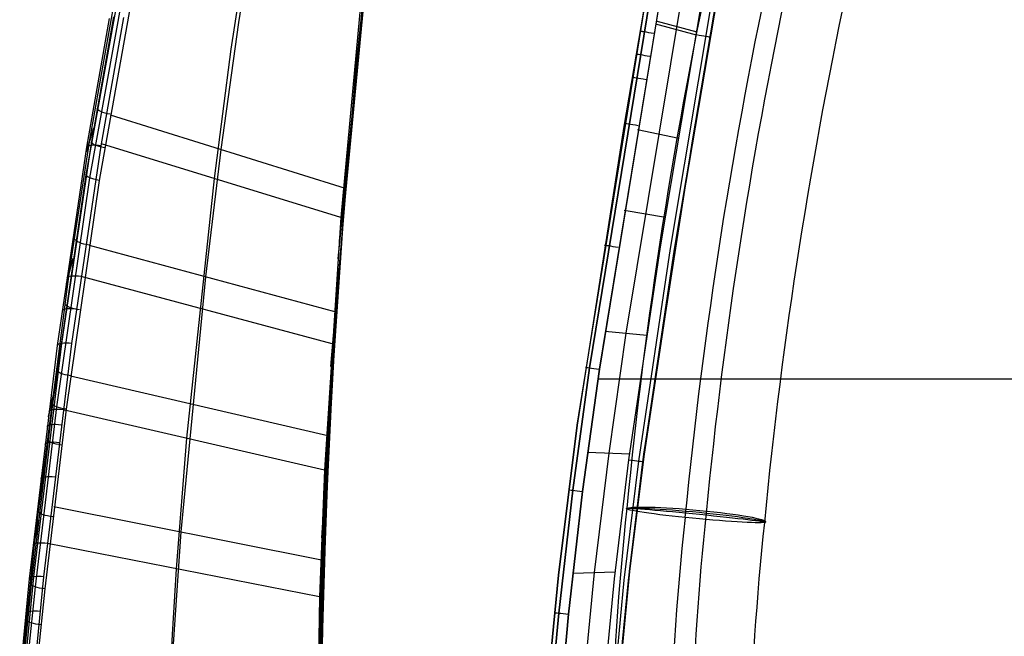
# Model space of a CAD drawing. Extents: x -3677 to -3089, y -67 to 482.
# Tile 16 of 110: x -3671 to -3530, y 120 to 208. Entities that reach past the tile are written whole.
import ezdxf

# ---------------------------------------------------------------- set-up
doc = ezdxf.new("R2010")
doc.units = 0
doc.layers.add('BRACCIOLI', color=97, linetype='CONTINUOUS')
doc.layers.add('CURVA_ORIGIN', color=125, linetype='CONTINUOUS')

msp = doc.modelspace()

# ---------------------------------------------------------------- linework, layer by layer
at = {"layer": 'BRACCIOLI'}
for p, q in [((-3569.46, 223.28, 18.58), (-3576.8, 179.8, 18.58)), ((-3576.8, 179.8, 18.58), (-3581.87, 146.22, 18.58)), ((-3580.35, 157.03, 18.58), (-3185.58, 157.03, 18.58)), ((-3581.87, 146.22, 18.58), (-3583.94, 129.46, 18.58)), ((-3583.94, 129.46, 18.58), (-3585.59, 112.66, 18.58))]:
    msp.add_line(p, q, dxfattribs=at)
at = {"layer": 'CURVA_ORIGIN'}
for p, q in [((-3639.84, 207.92, 201.58), (-3636.92, 225.98, 196.64)), ((-3579.22, 225.68, -12.42), (-3584.76, 193.07, -12.42)), ((-3574.43, 224.06, 20.58), (-3584.47, 163.53, 20.58)), ((-3640.9, 204.15, 224.74), (-3638.1, 222.59, 219.71)), ((-3589.67, 158.59, 19.99), (-3579.15, 222.72, 19.99)), ((-3588.27, 158.39, 20.58), (-3577.75, 222.48, 20.58)), ((-3579.5, 175.87, 20.58), (-3571.55, 223.15, 20.58)), ((-3578.1, 175.64, 19.99), (-3570.16, 222.91, 19.99)), ((-3577.52, 175.55, 18.58), (-3569.58, 222.8, 18.58)), ((-3574.96, 191.02, 17.58), (-3569.5, 223.28, 17.58)), ((-3579.19, 222.44, -13.83), (-3589.67, 158.59, -13.83)), ((-3577.8, 222.21, -14.42), (-3588.27, 158.39, -14.42)), ((-3621.26, 218.29, 197.78), (-3625.47, 176.75, 231.51)), ((-3623.02, 201.9, 202.42), (-3621.12, 219.48, 197.44)), ((-3591.43, 150.39, 18.58), (-3580.38, 218.85, 18.58)), ((-3591.43, 150.39, 3.08), (-3580.38, 218.85, 3.08)), ((-3621.52, 216.04, 198.43), (-3625.66, 174.18, 232.21)), ((-3621.93, 216.04, 220.6), (-3625.22, 180.08, 230.61)), ((-3656.63, 214.43, 202.64), (-3661.7, 186.19, 210.15)), ((-3621.63, 214.39, 209.92), (-3624.84, 180.61, 219.32)), ((-3656.09, 213.97, 201.3), (-3661.16, 185.74, 208.81)), ((-3654.75, 213.56, 200.76), (-3659.79, 185.38, 208.27)), ((-3661.12, 191.15, 217.85), (-3657.8, 209.86, 212.88)), ((-3661.55, 190.1, 227.07), (-3658.33, 208.51, 222.17)), ((-3660.94, 190.37, 228.47), (-3657.72, 208.77, 223.57)), ((-3659.51, 190.3, 229.06), (-3656.29, 208.67, 224.17)), ((-3642.36, 189.79, 206.5), (-3639.84, 207.92, 201.58)), ((-3580.24, 207.75, 20.58), (-3574.42, 206.19, 20.58)), ((-3580.17, 208.17, 20.58), (-3574.35, 206.6, 20.58)), ((-3572.47, 205.67, 17.58), (-3572.47, 205.67, 18.58)), ((-3572.41, 206.08, 17.58), (-3572.41, 206.08, 18.58)), ((-3643.32, 185.65, 229.75), (-3640.9, 204.15, 224.74)), ((-3622.97, 202.46, 202.27), (-3626.72, 158.75, 236.37)), ((-3625.94, 166.6, 212.14), (-3623.02, 201.9, 202.42)), ((-3658.23, 194.73, 205.77), (-3624.6, 184.27, 207.32)), ((-3584.76, 193.07, -12.42), (-3591.43, 150.39, -12.42)), ((-3584.76, 193.07, -12.42), (-3584.76, 193.07, 18.58)), ((-3660.6, 192.83, 208.38), (-3661.65, 189.49, 227.24)), ((-3660.6, 192.81, 208.38), (-3661.65, 189.47, 227.24)), ((-3582.8, 192.66, 20.58), (-3576.92, 191.43, 20.58)), ((-3665.75, 161.79, 234.66), (-3661.55, 190.1, 227.07)), ((-3665.14, 162.08, 236.05), (-3660.94, 190.37, 228.47)), ((-3664.05, 172.39, 222.87), (-3661.12, 191.15, 217.85)), ((-3663.71, 162.05, 236.64), (-3659.51, 190.3, 229.06)), ((-3625.22, 180.08, 230.61), (-3659.46, 190.61, 228.98)), ((-3581.9, 146.22, 17.58), (-3574.96, 191.02, 17.58)), ((-3574.96, 191.02, 17.58), (-3574.96, 191.02, 18.58)), ((-3644.55, 171.61, 211.41), (-3642.36, 189.79, 206.5)), ((-3661.7, 186.19, 210.15), (-3666.47, 153.43, 218.93)), ((-3624.41, 186.59, 206.68), (-3627.73, 140.72, 241.15)), ((-3661.16, 185.74, 208.81), (-3665.92, 153, 217.59)), ((-3659.79, 185.38, 208.27), (-3664.54, 152.67, 217.04)), ((-3647.26, 148.51, 239.71), (-3643.32, 185.65, 229.75)), ((-3624.87, 180.91, 208.24), (-3628, 134.27, 242.84)), ((-3624.84, 180.61, 219.32), (-3626.44, 157.59, 225.54)), ((-3584.73, 181.1, 20.58), (-3578.81, 180.13, 20.58)), ((-3625.22, 180.08, 230.61), (-3627.58, 143.95, 240.3)), ((-3576.83, 179.8, 17.58), (-3576.83, 179.8, 18.58)), ((-3661.24, 176.12, 210.75), (-3625.94, 166.6, 212.14)), ((-3584.03, 145.44, 20.58), (-3579.5, 175.87, 20.58)), ((-3582.62, 145.25, 19.99), (-3578.1, 175.64, 19.99)), ((-3582.04, 145.17, 18.58), (-3577.52, 175.55, 18.58)), ((-3663.57, 174.19, 213.36), (-3664.54, 170.55, 232.31)), ((-3663.57, 174.22, 213.36), (-3664.53, 170.57, 232.3)), ((-3668.9, 134.7, 232.88), (-3664.05, 172.39, 222.87)), ((-3626.5, 162.03, 235.5), (-3662.38, 171.63, 234.07)), ((-3648.09, 135.14, 221.13), (-3644.55, 171.61, 211.41)), ((-3625.65, 170.68, 211.04), (-3628.34, 122.64, 245.81)), ((-3627.99, 131.15, 221.56), (-3625.94, 166.6, 212.14)), ((-3587.46, 163.83, 20.58), (-3581.48, 163.23, 20.58)), ((-3584.47, 163.53, 20.58), (-3586.92, 146.4, 20.58)), ((-3669.14, 128.72, 244.79), (-3665.14, 162.08, 236.05)), ((-3667.7, 128.71, 245.37), (-3663.71, 162.05, 236.64)), ((-3626.17, 163.29, 213.04), (-3628.47, 114.21, 247.85)), ((-3669.75, 128.44, 243.39), (-3665.75, 161.79, 234.66)), ((-3589.67, 158.59, -13.83), (-3592.07, 141.09, -13.83)), ((-3592.07, 141.09, 19.99), (-3589.67, 158.59, 19.99)), ((-3588.27, 158.39, -14.42), (-3590.67, 140.91, -14.42)), ((-3590.66, 140.91, 20.58), (-3588.27, 158.39, 20.58)), ((-3663.91, 157.45, 215.76), (-3627.1, 148.89, 216.89)), ((-3626.44, 157.59, 225.54), (-3627.32, 138.75, 230.45)), ((-3588.47, 157.03, -14.42), (-3383, 157.03, -14.42)), ((-3666.19, 155.56, 218.36), (-3667.08, 151.61, 237.39)), ((-3666.19, 155.53, 218.37), (-3667.08, 151.59, 237.39)), ((-3626.74, 154.75, 215.33), (-3628.53, 104.45, 250.04)), ((-3666.47, 153.43, 218.93), (-3669.51, 127.67, 225.67)), ((-3665.92, 153, 217.59), (-3668.96, 127.27, 224.32)), ((-3664.54, 152.67, 217.04), (-3667.58, 126.99, 223.76)), ((-3627.58, 143.95, 240.3), (-3664.94, 152.6, 239.17)), ((-3591.43, 150.39, -12.42), (-3594.09, 128.96, -12.42)), ((-3594.09, 128.96, 18.58), (-3591.43, 150.39, 18.58)), ((-3594.09, 128.96, 3.08), (-3591.43, 150.39, 3.08)), ((-3648.73, 129.86, 244.57), (-3647.26, 148.51, 239.71)), ((-3589.94, 146.51, 20.58), (-3583.91, 146.29, 20.58)), ((-3627.29, 145.63, 217.76), (-3628.51, 93.98, 252.11)), ((-3586.92, 146.4, 20.58), (-3589.02, 129.33, 20.58)), ((-3586.1, 128.41, 20.58), (-3584.03, 145.44, 20.58)), ((-3584.7, 128.25, 19.99), (-3582.62, 145.25, 19.99)), ((-3584.11, 128.19, 18.58), (-3582.04, 145.17, 18.58)), ((-3583.97, 129.46, 17.58), (-3581.9, 146.22, 17.58)), ((-3581.9, 146.22, 17.58), (-3581.9, 146.22, 18.58)), ((-3627.58, 143.95, 240.3), (-3628.27, 125.83, 245.01)), ((-3592.07, 141.09, -13.83), (-3594.07, 123.53, -13.83)), ((-3594.07, 123.53, 19.99), (-3592.07, 141.09, 19.99)), ((-3590.67, 140.91, -14.42), (-3592.67, 123.38, -14.42)), ((-3592.67, 123.38, 20.58), (-3590.66, 140.91, 20.58)), ((-3666.26, 138.74, 220.74), (-3627.99, 131.15, 221.56)), ((-3627.65, 138.78, 219.56), (-3628.47, 86.08, 253.41)), ((-3627.32, 138.75, 230.45), (-3627.9, 119.8, 234.93)), ((-3668.5, 136.82, 223.33), (-3669.31, 132.55, 242.36)), ((-3668.5, 136.85, 223.33), (-3669.3, 132.58, 242.36)), ((-3670.86, 115.71, 237.48), (-3668.9, 134.7, 232.88)), ((-3649.34, 116.8, 225.75), (-3648.09, 135.14, 221.13)), ((-3628.27, 125.83, 245.01), (-3667.19, 133.49, 244.17)), ((-3628.43, 113.35, 226.05), (-3627.99, 131.15, 221.56)), ((-3649.33, 120.49, 246.88), (-3648.73, 129.86, 244.57)), ((-3628, 130.79, 221.66), (-3628.36, 76.81, 254.54)), ((-3671.17, 114, 246.77), (-3669.75, 128.44, 243.39)), ((-3670.57, 114.25, 248.18), (-3669.14, 128.72, 244.79)), ((-3669.13, 114.25, 248.76), (-3667.7, 128.71, 245.37)), ((-3594.09, 128.96, -12.42), (-3595.18, 118.2, -12.42)), ((-3595.18, 118.2, 18.58), (-3594.09, 128.96, 18.58)), ((-3595.18, 118.2, 3.08), (-3594.09, 128.96, 3.08)), ((-3592.05, 129.25, 20.58), (-3585.99, 129.41, 20.58)), ((-3589.02, 129.33, 20.58), (-3590.68, 112.2, 20.58)), ((-3587.74, 111.33, 20.58), (-3586.1, 128.41, 20.58)), ((-3586.33, 111.22, 19.99), (-3584.7, 128.25, 19.99)), ((-3585.75, 111.17, 18.58), (-3584.11, 128.19, 18.58)), ((-3585.62, 112.66, 17.58), (-3583.97, 129.46, 17.58)), ((-3669.51, 127.67, 225.67), (-3670.5, 118.03, 228)), ((-3668.96, 127.27, 224.32), (-3669.94, 117.65, 226.64)), ((-3667.58, 126.99, 223.76), (-3668.56, 117.39, 226.08)), ((-3628.1, 127.94, 222.4), (-3628.3, 73.48, 254.8)), ((-3628.27, 125.83, 245.01), (-3628.44, 116.73, 247.25)), ((-3628.25, 122.79, 223.72), (-3628.14, 67.49, 255.05)), ((-3595.22, 110.92, 19.99), (-3594.07, 123.53, 19.99)), ((-3594.07, 123.53, -13.83), (-3595.21, 110.92, -13.83)), ((-3593.81, 110.81, 20.58), (-3592.67, 123.38, 20.58)), ((-3592.67, 123.38, -14.42), (-3593.8, 110.81, -14.42)), ((-3649.83, 111.09, 249.04), (-3649.33, 120.49, 246.88))]:
    msp.add_line(p, q, dxfattribs=at)
at = {"layer": 'CURVA_ORIGIN', "extrusion": (-0.593725, 0.111903, -0.796849)}
for centre, radius, start, end in [((464.92, 2253.53, 2164.15), 561.58, 83.577, 91.923), ((464.95, 2253.51, 2150.01), 561.71, 83.6051, 91.923), ((465.02, 2255.48, 2164.04), 545.48, 83.5475, 91.9229), ((465.05, 2255.48, 2149.9), 545.6, 83.5766, 91.923)]:
    msp.add_arc(centre, radius, start, end, dxfattribs=at)
at = {"layer": 'CURVA_ORIGIN', "extrusion": (-0.168126, -0.985765, -3.12227e-13)}
msp.add_arc((-3564.2, -12.42, 398.51), 2, 179.9996, 269.9996, dxfattribs=at)
at = {"layer": 'CURVA_ORIGIN', "extrusion": (0.167788, 0.985823, -1.78383e-10)}
msp.add_arc((3564.34, 18.58, -397.28), 2, 359.9999, 89.9999, dxfattribs=at)
at = {"layer": 'CURVA_ORIGIN', "extrusion": (0.170142, 0.98542, 5.13257e-09)}
msp.add_arc((3557.38, 18.58, -404.94), 2, 89.9988, 179.9988, dxfattribs=at)
at = {"layer": 'CURVA_ORIGIN', "extrusion": (-0.167614, -0.985853, 1.46264e-12)}
msp.add_arc((-3564.41, -12.42, 399.99), 2, 180.0002, 270.0002, dxfattribs=at)
at = {"layer": 'CURVA_ORIGIN', "extrusion": (-0.167758, -0.985828, -8.00341e-13)}
msp.add_arc((-3564.35, -12.42, 403.86), 2, 180, 270, dxfattribs=at)
at = {"layer": 'CURVA_ORIGIN', "extrusion": (0.167952, 0.985795, 3.94886e-10)}
msp.add_arc((3564.27, 18.58, -404.56), 2, 0.0003, 90.0003, dxfattribs=at)
at = {"layer": 'CURVA_ORIGIN', "extrusion": (0.165274, 0.952962, -0.254064)}
msp.add_arc((3637.71, 90.94, -471.21), 2, 269.4446, 358.4066, dxfattribs=at)
at = {"layer": 'CURVA_ORIGIN', "extrusion": (-0.166547, -0.986033, -2.11527e-12)}
msp.add_arc((-3564.85, -12.42, 406.16), 2, 180, 270, dxfattribs=at)
at = {"layer": 'CURVA_ORIGIN', "extrusion": (0.166439, 0.986052, -4.62102e-10)}
msp.add_arc((3564.89, 18.58, -405.77), 2, 359.9997, 89.9997, dxfattribs=at)
at = {"layer": 'CURVA_ORIGIN', "extrusion": (-0.156011, -0.954234, 0.255144)}
msp.add_arc((-3642.24, 116.75, 447.78), 2, 90.5383, 181.6497, dxfattribs=at)
at = {"layer": 'CURVA_ORIGIN', "extrusion": (0.159982, 0.953685, -0.254737)}
msp.add_arc((3640.06, 95.73, -456.88), 2, 269.4511, 358.4587, dxfattribs=at)
at = {"layer": 'CURVA_ORIGIN', "extrusion": (0.155046, 0.954345, -0.255317)}
msp.add_arc((3642.17, 100.24, -443.7), 2, 269.4672, 358.5075, dxfattribs=at)
at = {"layer": 'CURVA_ORIGIN', "extrusion": (0.145647, 0.95558, -0.256229)}
msp.add_arc((3646, 108.97, -418.95), 2, 269.5267, 358.6013, dxfattribs=at)
at = {"layer": 'CURVA_ORIGIN', "extrusion": (-0.158701, -0.987327, -3.94992e-12)}
msp.add_arc((-3568.04, -12.42, 395.44), 2, 180, 270, dxfattribs=at)
at = {"layer": 'CURVA_ORIGIN', "extrusion": (-0.137532, -0.956668, 0.256652)}
msp.add_arc((-3649.52, 134.07, 399.58), 2, 90.3932, 181.461, dxfattribs=at)
at = {"layer": 'CURVA_ORIGIN', "extrusion": (0.136812, 0.956728, -0.256815)}
msp.add_arc((3649.36, 117.35, -396.22), 2, 269.6176, 358.6892, dxfattribs=at)
at = {"layer": 'CURVA_ORIGIN', "extrusion": (-0.133283, -0.957173, 0.257011)}
msp.add_arc((-3651.05, 138.08, 388.89), 2, 90.3367, 181.4169, dxfattribs=at)
at = {"layer": 'CURVA_ORIGIN', "extrusion": (-0.128936, -0.957743, 0.257105)}
msp.add_arc((-3652.57, 142.3, 378.03), 2, 90.271, 181.3722, dxfattribs=at)
at = {"layer": 'CURVA_ORIGIN', "extrusion": (0.128409, 0.957853, -0.256961)}
msp.add_arc((3652.35, 125.52, -375.1), 2, 269.7371, 358.7729, dxfattribs=at)
at = {"layer": 'CURVA_ORIGIN', "extrusion": (-0.144993, -0.989433, 2.79902e-12)}
msp.add_arc((-3573.32, -12.42, 363.56), 2, 180, 270, dxfattribs=at)
at = {"layer": 'CURVA_ORIGIN', "extrusion": (0.145213, 0.9894, 1.28676e-09)}
msp.add_arc((3573.24, 18.58, -364.36), 2, 0.0006, 90.0006, dxfattribs=at)
at = {"layer": 'CURVA_ORIGIN', "extrusion": (-0.120941, -0.958951, 0.256487)}
msp.add_arc((-3655.23, 150.38, 358.26), 2, 90.1358, 181.2901, dxfattribs=at)
at = {"layer": 'CURVA_ORIGIN', "extrusion": (0.124334, 0.958361, -0.257071)}
msp.add_arc((3653.74, 129.47, -365.11), 2, 269.807, 358.8146, dxfattribs=at)
at = {"layer": 'CURVA_ORIGIN', "extrusion": (-0.11913, -0.959331, 0.255916)}
msp.add_arc((-3655.81, 152.38, 353.7), 2, 90.1066, 181.2719, dxfattribs=at)
at = {"layer": 'CURVA_ORIGIN', "extrusion": (-0.117012, -0.959843, 0.254971)}
msp.add_arc((-3656.48, 154.81, 348.27), 2, 90.0761, 181.2509, dxfattribs=at)
at = {"layer": 'CURVA_ORIGIN', "extrusion": (0.120064, 0.95917, -0.256081)}
msp.add_arc((3655.14, 134.04, -354.47), 2, 269.8773, 358.8596, dxfattribs=at)
at = {"layer": 'CURVA_ORIGIN', "extrusion": (0.132176, 0.991226, -8.859e-12)}
msp.add_arc((3571.8, 18.58, -329.56), 2, 90, 180, dxfattribs=at)
at = {"layer": 'CURVA_ORIGIN', "extrusion": (-0.112933, -0.961041, 0.252281)}
msp.add_arc((-3657.75, 159.79, 337.63), 2, 90.0279, 181.2099, dxfattribs=at)
at = {"layer": 'CURVA_ORIGIN', "extrusion": (-0.125573, -0.992084, -8.65201e-12)}
msp.add_arc((-3579.94, -12.42, 311.1), 2, 179.9999, 269.9999, dxfattribs=at)
at = {"layer": 'CURVA_ORIGIN', "extrusion": (0.111539, 0.961582, -0.250837)}
msp.add_arc((3657.83, 144.29, -332.41), 2, 269.9854, 358.9508, dxfattribs=at)
at = {"layer": 'CURVA_ORIGIN', "extrusion": (-0.929514, 0.104197, -0.353762)}
for centre, radius, start, end in [((258.48, 1079.09, 3355.22), 162.37, 64.9781, 88.887), ((258.43, 1078.12, 3343.32), 170.98, 65.0986, 88.7935), ((258.43, 1080.56, 3347.57), 149, 65.2011, 88.9926)]:
    msp.add_arc(centre, radius, start, end, dxfattribs=at)
at = {"layer": 'CURVA_ORIGIN', "extrusion": (-0.095662, -0.994291, -0.047274)}
msp.add_arc((-3571.2, -14.59, 206.37), 10, 98.4606, 188.4739, dxfattribs=at)
at = {"layer": 'CURVA_ORIGIN', "extrusion": (-0.095519, -0.994315, -0.047061)}
for start, end in [(188.4544, 278.4414), (278.4616, 8.4746)]:
    msp.add_arc((-3571.23, -14.66, 205.85), 10, start, end, dxfattribs=at)
at = {"layer": 'CURVA_ORIGIN', "extrusion": (-0.091042, -0.993039, -0.074728)}
for start, end in [(188.8934, 8.4791), (8.4844, 8.9193)]:
    msp.add_arc((-3572.09, -10.11, 190.69), 10, start, end, dxfattribs=at)
at = {"layer": 'CURVA_ORIGIN', "extrusion": (-0.099902, -0.994807, -0.019474)}
for centre, start, end in [((-3570.31, -20.03, 220.77), 188.8844, 8.4414), ((-3570.31, -20.04, 220.77), 8.4474, 8.8824)]:
    msp.add_arc(centre, 10, start, end, dxfattribs=at)
at = {"layer": 'CURVA_ORIGIN', "extrusion": (-0.095315, -0.994327, -0.047217)}
msp.add_arc((-3571.27, -14.66, 205.12), 10, 8.4549, 98.4425, dxfattribs=at)
at = {"layer": 'CURVA_ORIGIN', "extrusion": (-0.929514, 0.104199, -0.353761)}
msp.add_arc((258.4, 1079.59, 3335.67), 157.61, 65.3206, 88.8865, dxfattribs=at)
at = {"layer": 'CURVA_ORIGIN', "extrusion": (-0.105213, -0.964058, 0.24397)}
msp.add_arc((-3660.03, 170.11, 316.71), 2, 89.9726, 181.1308, dxfattribs=at)
at = {"layer": 'CURVA_ORIGIN', "extrusion": (-0.101337, -0.965834, 0.238526)}
msp.add_arc((-3661.11, 175.53, 305.89), 2, 89.9578, 181.0912, dxfattribs=at)
at = {"layer": 'CURVA_ORIGIN', "extrusion": (0.103094, 0.965074, -0.240839)}
msp.add_arc((3660.32, 155.76, -309.44), 2, 270.0361, 359.0433, dxfattribs=at)
at = {"layer": 'CURVA_ORIGIN', "extrusion": (-0.097273, -0.967981, 0.231412)}
msp.add_arc((-3662.21, 181.5, 294.09), 2, 89.9503, 181.0505, dxfattribs=at)
at = {"layer": 'CURVA_ORIGIN', "extrusion": (-0.100324, -0.994955, -9.84605e-13)}
msp.add_arc((-3586.92, -12.42, 237.67), 2, 180, 270, dxfattribs=at)
at = {"layer": 'CURVA_ORIGIN', "extrusion": (0.100296, 0.994958, -1.04637e-09)}
msp.add_arc((3586.92, 18.58, -237.57), 2, 359.9998, 89.9998, dxfattribs=at)
at = {"layer": 'CURVA_ORIGIN', "extrusion": (0.098905, 0.967214, -0.233913)}
msp.add_arc((3661.48, 161.85, -297.6), 2, 270.0467, 359.0902, dxfattribs=at)

doc.saveas('drawing.dxf')
